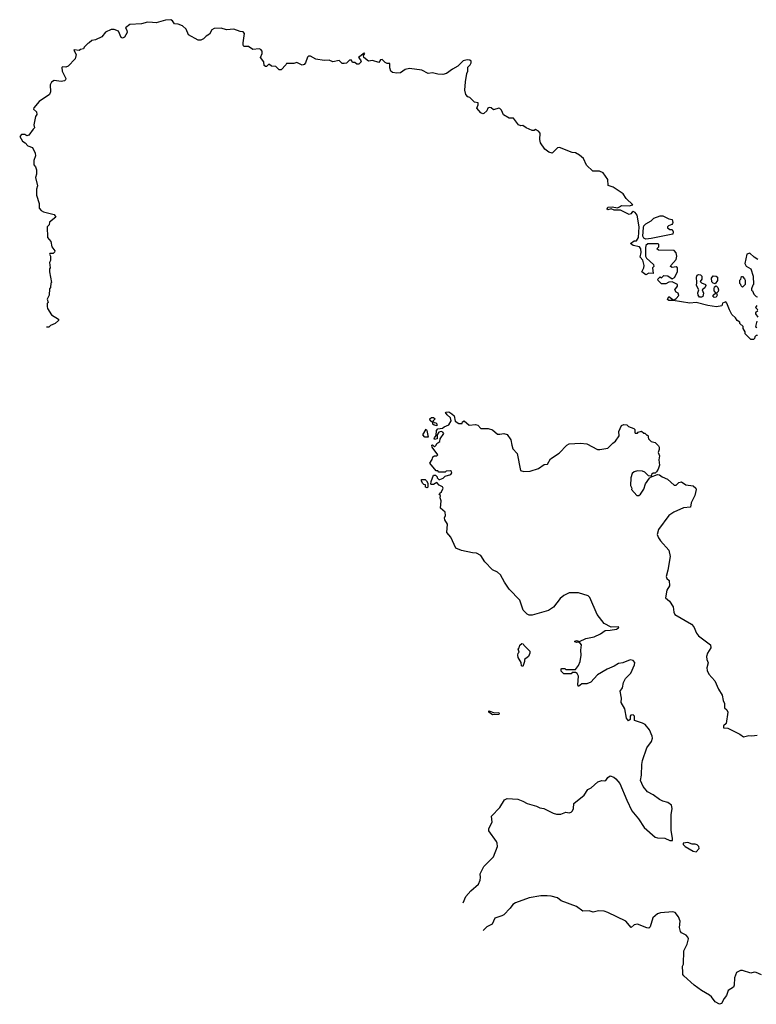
# Model space of a CAD drawing. Extents: x 2086813 to 2278017, y 548126 to 753336.
# Tile 1 of 256: x 2142128 to 2149136, y 557512 to 566886. Entities that reach past the tile are written whole.
import ezdxf

# ---------------------------------------------------------------- set-up
doc = ezdxf.new("R2010")
doc.units = 0

msp = doc.modelspace()

# ---------------------------------------------------------------- linework, layer by layer
at = {"layer": '0CON10XD'}
for points in [[(2146515, 565998.8), (2146477.5, 566045), (2146490, 566075), (2146490, 566095), (2146455, 566100), (2146410, 566145), (2146391.7, 566151.7), (2146373, 566173), (2146363.6, 566213.6), (2146368.8, 566295), (2146382.5, 566375), (2146393, 566397), (2146392.5, 566435), (2146415, 566457.5), (2146423.3, 566475), (2146421.7, 566491.7), (2146411.7, 566501.7), (2146385, 566503.3), (2146347.5, 566495), (2146295, 566442), (2146244.2, 566415.8), (2146190, 566375), (2146155, 566364.2), (2146105, 566367.5), (2146055, 566379.2), (2146014.2, 566374.2), (2145955, 566404.4), (2145835, 566420), (2145795, 566413.3), (2145749.3, 566380.7), (2145715, 566377.5), (2145675, 566382.5), (2145660, 566395), (2145648.3, 566428.3), (2145648.3, 566468.3), (2145625, 566467.5), (2145605, 566477.5), (2145575, 566507.5), (2145560, 566505), (2145545, 566480), (2145485, 566496.2), (2145445, 566490), (2145402.5, 566525), (2145400, 566545), (2145410, 566565), (2145405, 566567.5), (2145350, 566525), (2145370, 566505), (2145377.5, 566485), (2145355, 566462.5), (2145335, 566462.5), (2145315, 566480), (2145295, 566480), (2145285, 566500), (2145265, 566500), (2145237, 566473), (2145215, 566470), (2145195, 566470), (2145167.5, 566497.5), (2145106.4, 566486.4), (2145070.7, 566500.7), (2145025, 566497.5), (2144945, 566511.2), (2144895, 566537.5), (2144875, 566537.5), (2144865, 566530), (2144846.2, 566475), (2144835, 566460), (2144815, 566453.3), (2144765, 566480), (2144735, 566467.5), (2144665, 566470), (2144660, 566455), (2144615, 566410), (2144595, 566410), (2144565, 566440), (2144523, 566443), (2144505, 566460), (2144495, 566460), (2144475, 566440), (2144465, 566440), (2144455, 566450), (2144450, 566485), (2144420, 566525), (2144433.3, 566565), (2144433.3, 566585), (2144422.3, 566602.3), (2144405, 566610), (2144345, 566602.9), (2144305, 566630), (2144260.7, 566630.7), (2144253.6, 566643.6), (2144253.3, 566665), (2144266.7, 566755), (2144255, 566770), (2144225, 566773.3), (2144163.6, 566796.4), (2144095, 566788.8), (2144045, 566806), (2143977, 566803), (2143955, 566790), (2143933, 566747), (2143900.7, 566729.3), (2143875, 566702.5), (2143851.7, 566691.7), (2143825, 566690), (2143735, 566742.5), (2143712.5, 566795), (2143675, 566827.5), (2143635, 566842.5), (2143600, 566845), (2143580, 566875), (2143565, 566886), (2143515, 566882), (2143426, 566856), (2143392.3, 566857.7), (2143345, 566861.2), (2143285, 566847.5), (2143175, 566840), (2143133, 566807), (2143146.4, 566786.4), (2143149.2, 566765), (2143125, 566720.8), (2143105, 566708.8), (2143093.8, 566715), (2143066.4, 566776.4), (2143025, 566793.8), (2142998.3, 566791.7), (2142945, 566767.5), (2142908.3, 566721.7), (2142850, 566695), (2142815, 566686.7), (2142790, 566665), (2142775, 566660), (2142740, 566625), (2142735, 566610), (2142705, 566602.5), (2142693, 566593), (2142645, 566600), (2142642.5, 566595), (2142663.8, 566555), (2142655.8, 566514.2), (2142590, 566445), (2142566.4, 566433.6), (2142535, 566437.5), (2142528.3, 566431.7), (2142531.2, 566395), (2142566.2, 566325), (2142563.3, 566315), (2142552.5, 566305), (2142522.7, 566297.3), (2142455, 566305.8), (2142430, 566290), (2142418.1, 566265), (2142420.5, 566199.6), (2142411.2, 566175), (2142314.1, 566105.9), (2142261.7, 566048.3), (2142260, 566035), (2142287.7, 566007.7), (2142290, 565985), (2142277.5, 565965), (2142261.2, 565885), (2142267.5, 565855), (2142256.4, 565843.6), (2142215, 565787.5), (2142195, 565780), (2142175, 565792.5), (2142145, 565793.3), (2142127.5, 565775), (2142155, 565730), (2142180, 565715), (2142203.6, 565683.6), (2142249.5, 565669.6), (2142276.2, 565615), (2142279.3, 565589.3), (2142263.3, 565545), (2142262.5, 565505), (2142277.5, 565485), (2142285.9, 565455.9), (2142286.7, 565415), (2142277.5, 565385), (2142296.2, 565305), (2142286.4, 565273.6), (2142286.2, 565215), (2142312.5, 565135), (2142313, 565093), (2142330.7, 565070.7), (2142355, 565057.5), (2142455, 565030), (2142470, 565005), (2142411.7, 564958.3), (2142408.3, 564931.7), (2142390, 564915), (2142393, 564813), (2142422.5, 564775), (2142432.5, 564725), (2142462.5, 564685), (2142458.3, 564671.7), (2142445, 564660), (2142415, 564660), (2142410, 564655), (2142420, 564635), (2142420, 564595), (2142412.5, 564575), (2142417.5, 564525), (2142410, 564515), (2142410, 564485), (2142430, 564385), (2142423, 564377), (2142420, 564335), (2142412.5, 564325), (2142407.5, 564265), (2142390, 564225), (2142397.5, 564195), (2142390, 564185), (2142390, 564155), (2142392.5, 564135), (2142430, 564075), (2142497.5, 564035), (2142496.4, 564023.6), (2142465, 563992.5), (2142420, 563975), (2142405, 563960), (2142380.9, 563959.1)], [(2149148.3, 563878.3), (2149135, 563880), (2149121.7, 563868.3), (2149118.3, 563851.7), (2149108.3, 563841.7), (2149085, 563840), (2149030, 563895), (2149030, 563915), (2149010, 563945), (2149010, 563965), (2148980, 563995), (2148980, 564005), (2148953.3, 564023.3), (2148938.3, 564048.3), (2148905, 564080), (2148880, 564125), (2148857, 564187), (2148845, 564200), (2148813.6, 564186.4), (2148808.3, 564161.7), (2148756.1, 564153.9), (2148675, 564165.7), (2148565, 564193.3), (2148505, 564188.5), (2148345, 564212.5), (2148305, 564213.3), (2148291.7, 564221.7), (2148305, 564250), (2148341.7, 564221.7), (2148355, 564220), (2148375, 564232.5), (2148398.3, 564261.7), (2148393, 564283), (2148373.6, 564293.6), (2148362.5, 564315), (2148385, 564350), (2148387.5, 564365), (2148335, 564390), (2148303.6, 564386.4), (2148275, 564370), (2148235, 564370), (2148201.7, 564401.7), (2148200, 564415), (2148221.7, 564438.3), (2148235, 564430), (2148255, 564450), (2148295, 564447.5), (2148335, 564418.8), (2148359.2, 564430.8), (2148385.6, 564484.4), (2148385.7, 564525), (2148373.6, 564533.6), (2148335, 564527.5), (2148320, 564535), (2148322.5, 564545), (2148375, 564602.5), (2148381.1, 564635), (2148375, 564666.7), (2148355, 564688.8), (2148205, 564692.5), (2148190, 564705), (2148207.5, 564725), (2148210, 564745), (2148201.7, 564751.7), (2148105, 564753.3), (2148086.7, 564735), (2148082, 564715), (2148083.3, 564635), (2148090, 564615), (2148157.5, 564555), (2148160, 564535), (2148150, 564525), (2148155, 564470), (2148115, 564472.5), (2148085, 564456.7), (2148047.5, 564485), (2148065.8, 564524.2), (2148068, 564545), (2148057.7, 564597.7), (2148032.5, 564625), (2148041.2, 564668.8), (2148038, 564705), (2148025, 564723.8), (2147965, 564737.5), (2147940, 564755), (2147975, 564780), (2147995, 564780), (2148016.4, 564813.6), (2148021.4, 564915), (2148002, 565025), (2147985, 565049.2), (2147965, 565059.2), (2147953.8, 565055), (2147943.6, 565036.4), (2147927, 565033), (2147845, 565072.9), (2147785, 565073.3), (2147755, 565083.8), (2147725, 565076.7), (2147716.7, 565085), (2147725, 565101.2), (2147765, 565106), (2147815, 565096), (2147835, 565105.8), (2147855, 565117.5), (2147925.8, 565114.2), (2147960, 565125), (2147897.5, 565185), (2147869.3, 565229.3), (2147775, 565292.5), (2147727, 565307), (2147723.3, 565365), (2147679.3, 565429.3), (2147645, 565442.5), (2147580, 565445), (2147520.7, 565500.7), (2147492.5, 565565), (2147455, 565596.7), (2147415, 565617.5), (2147385, 565622.5), (2147265, 565668.8), (2147244.2, 565665.8), (2147195, 565616.7), (2147162.5, 565625), (2147125, 565653.3), (2147083.8, 565715), (2147076.7, 565745), (2147080, 565805), (2147065, 565823.3), (2147035, 565840), (2147021.7, 565831.7), (2147005, 565832.5), (2146945, 565856.7), (2146915, 565880), (2146895, 565876.7), (2146875, 565883.8), (2146825, 565950), (2146785, 565947.5), (2146730.5, 565980.4), (2146711.2, 566025), (2146695, 566040), (2146685, 566043.3), (2146635, 566027.5), (2146615, 566046.7), (2146595, 566050), (2146582.5, 566045), (2146570.7, 566019.3), (2146545, 565993.3), (2146535, 565988.8), (2146515, 565998.8)], [(2148085, 564796.2), (2148067.3, 564807.3), (2148058, 564825), (2148061.7, 564908.3), (2148067.5, 564925), (2148085, 564942.5), (2148135, 564972.5), (2148160, 564995), (2148220, 565020), (2148247.4, 565017.4), (2148305, 564988.8), (2148335, 564982.5), (2148343.3, 564955), (2148340, 564945), (2148333.3, 564936.7), (2148300, 564925), (2148290, 564915), (2148290, 564905), (2148315, 564890), (2148335, 564890), (2148346, 564865), (2148342.5, 564845), (2148135, 564803.3), (2148085, 564796.2)], [(2149152, 564602), (2149114.6, 564624.6), (2149075, 564663.8), (2149046.2, 564653.8), (2149027.5, 564565), (2149040.7, 564540.7), (2149083, 564513), (2149107.5, 564445), (2149110, 564365), (2149101.7, 564358.3), (2149090, 564325), (2149091.7, 564311.7), (2149100, 564305), (2149111.7, 564271.7), (2149135, 564250), (2149148.3, 564248.3)], [(2148615, 564243.3), (2148596, 564246), (2148582.3, 564262.3), (2148580, 564285), (2148590, 564315), (2148567.5, 564355), (2148571.2, 564385), (2148566, 564435), (2148574, 564455), (2148585, 564458.8), (2148605, 564456.7), (2148617.5, 564445), (2148617.5, 564415), (2148602.5, 564392.5), (2148615, 564380), (2148652.5, 564365), (2148656.2, 564355), (2148645.9, 564334.1), (2148620, 564315), (2148633.3, 564283.3), (2148628, 564252), (2148615, 564243.3)], [(2148745, 564370), (2148725, 564376.7), (2148711.7, 564391.7), (2148710.8, 564425), (2148725, 564446.2), (2148755, 564443.8), (2148766, 564435), (2148767.3, 564402.7), (2148745, 564370)], [(2149005, 564340), (2148991.7, 564351.7), (2148990, 564365), (2148980, 564375), (2148980, 564405), (2148990, 564415), (2148995, 564440), (2149005, 564440), (2149025, 564420), (2149030, 564405), (2149030, 564365), (2149005, 564340)], [(2148735, 564242), (2148723.8, 564255), (2148726.7, 564265), (2148750, 564285), (2148736.7, 564305), (2148733.8, 564325), (2148737.5, 564342.5), (2148755, 564352.5), (2148771.2, 564335), (2148777.5, 564315), (2148772.3, 564297.7), (2148758.3, 564281.7), (2148762.5, 564262.5), (2148755, 564243.8), (2148735, 564242)], [(2149140, 564165), (2149130, 564145), (2149150, 564125)], [(2149150, 564115), (2149130, 564095), (2149130, 564085), (2149150, 564055)], [(2149140, 564015), (2149130, 563965), (2149140, 563955)], [(2146347.3, 558479.4), (2146372.7, 558537.3), (2146418.8, 558591.2), (2146493.3, 558655), (2146508.8, 558695), (2146510.7, 558719.3), (2146507.5, 558755), (2146542.5, 558825), (2146635, 558916.7), (2146672.5, 559015), (2146672, 559045), (2146662.7, 559062.7), (2146591.2, 559165), (2146590, 559185), (2146622.5, 559245), (2146617.5, 559305), (2146695, 559387.5), (2146739.5, 559460.4), (2146765, 559472), (2146866, 559464), (2146915, 559447.5), (2146955.6, 559425.6), (2147045, 559399.2), (2147075, 559384.2), (2147115, 559376), (2147202.7, 559332.7), (2147235, 559323.8), (2147276.1, 559323.9), (2147325, 559342.5), (2147355, 559333.8), (2147375, 559341.2), (2147388, 559355), (2147396, 559375), (2147400, 559425), (2147497.5, 559505), (2147533.6, 559556.4), (2147565, 559572.5), (2147629.3, 559630.7), (2147665, 559642.5), (2147689.3, 559639.3), (2147705, 559642.5), (2147725, 559672.5), (2147745, 559686.7), (2147780, 559675), (2147799.3, 559659.3), (2147837.5, 559615), (2147903.3, 559455), (2147952.5, 559355), (2148015, 559277.5), (2148070, 559195), (2148174.1, 559104.1), (2148197, 559097), (2148267, 559093), (2148315, 559072.5), (2148338.3, 559071.7), (2148340, 559095), (2148326.4, 559166.4), (2148327.5, 559315), (2148335.8, 559375), (2148329.7, 559409.7), (2148295, 559434), (2148246.1, 559446.1), (2148215, 559461.2), (2148155, 559506.7), (2148102.5, 559535), (2148060, 559585), (2148033.9, 559643.9), (2148043.8, 559695), (2148045.8, 559795), (2148052.9, 559835), (2148096, 559955), (2148140, 560015), (2148147.1, 560045), (2148144.4, 560064.4), (2148120.8, 560125), (2148079.2, 560175), (2148055, 560190), (2147976.2, 560215), (2147976.2, 560255), (2147965, 560267.5), (2147943.6, 560266.4), (2147937.5, 560255), (2147937, 560223), (2147921.7, 560211.7), (2147902.5, 560235), (2147883.8, 560325), (2147851.2, 560385), (2147853.8, 560426.2), (2147842.5, 560495), (2147864, 560525), (2147873, 560577), (2147890.8, 560615), (2147941.2, 560665), (2147978.8, 560745), (2147980, 560765), (2147965.7, 560785.7), (2147935, 560790.6), (2147865.4, 560764.6), (2147823.6, 560756.4), (2147785, 560732.7), (2147716.2, 560703.8), (2147625, 560648.8), (2147561.2, 560578.8), (2147525, 560562.5), (2147475, 560564), (2147445, 560537.5), (2147436.7, 560555), (2147446, 560635), (2147433, 560663), (2147415, 560672.5), (2147385, 560670), (2147375, 560660), (2147305, 560660), (2147280, 560685), (2147280, 560705), (2147285, 560710), (2147315, 560710), (2147325, 560700), (2147415, 560700), (2147445, 560737.5), (2147459.2, 560775), (2147470.5, 560835), (2147466.2, 560885), (2147473.8, 560935), (2147461.2, 560951.2), (2147445, 560960), (2147425, 560956.7), (2147405, 560967.5), (2147425, 560975.5), (2147455, 560966.2), (2147515, 560994.2), (2147595, 561010), (2147655, 561040), (2147697.5, 561072.5), (2147745, 561073.1), (2147805, 561083.1), (2147826, 561095), (2147826.7, 561105), (2147755, 561101.5), (2147689.2, 561139.3), (2147622.8, 561225), (2147553.4, 561385), (2147535, 561400.6), (2147445, 561430), (2147355, 561429.2), (2147305, 561405.5), (2147270, 561375), (2147207.9, 561292.1), (2147158.6, 561261.4), (2147136.7, 561255), (2147005, 561216.9), (2146975, 561218), (2146955, 561228), (2146919.2, 561265), (2146885, 561360), (2146785.8, 561465), (2146740.9, 561530.9), (2146702.4, 561602.4), (2146675, 561626), (2146625, 561648), (2146552.9, 561725), (2146513.6, 561783.6), (2146475, 561807.5), (2146435, 561810), (2146331.7, 561831.7), (2146277.5, 561855), (2146228.3, 561958.3), (2146192.5, 562005), (2146197.5, 562085), (2146173.3, 562125), (2146170, 562145), (2146180, 562165), (2146177, 562197), (2146130, 562235), (2146137.5, 562305), (2146127.5, 562335), (2146130, 562355), (2146120, 562365), (2146125, 562380), (2146140, 562390), (2146157, 562427), (2146149.3, 562439.3), (2146120, 562455), (2146095, 562480), (2146065, 562462.5), (2146045, 562460), (2146040, 562465), (2146041.7, 562488.3), (2146065, 562550), (2146085, 562550), (2146100, 562535), (2146100, 562525), (2146115, 562510), (2146125, 562510), (2146158.3, 562521.7), (2146175, 562540), (2146230, 562555), (2146239.3, 562570.7), (2146236.1, 562586.1), (2146225, 562592.5), (2146185, 562587.5), (2146175, 562580), (2146115, 562580), (2146105, 562590), (2146091.7, 562591.7), (2146030, 562665), (2146051.7, 562698.3), (2146057, 562723), (2146075, 562733.3), (2146097.5, 562732.5), (2146107.5, 562742.5), (2146052.5, 562815), (2146050, 562835), (2146055, 562840), (2146075, 562820), (2146090, 562835), (2146095, 562850), (2146125, 562870), (2146127.5, 562895), (2146162.5, 562945), (2146155, 562960), (2146137, 562967), (2146115, 562960), (2146100, 562935), (2146100, 562895), (2146075, 562890), (2146070, 562895), (2146073.3, 562905), (2146091.7, 562928.3), (2146092.5, 562975), (2146105, 562990), (2146151.7, 562998.3), (2146165, 563010), (2146210.7, 563029.3), (2146231.7, 563068.3), (2146227, 563097), (2146193.6, 563123.6), (2146180, 563145), (2146185, 563150), (2146211.7, 563151.7), (2146240, 563135), (2146260, 563115), (2146272.5, 563065), (2146305, 563042.5), (2146337, 563043), (2146341.7, 563058.3), (2146355, 563067.5), (2146405, 563026.7), (2146465, 563033.3), (2146486.4, 563026.4), (2146514.1, 562994.1), (2146585, 562993.3), (2146625, 562980), (2146675, 562941.2), (2146695, 562938.8), (2146735, 562945.8), (2146765, 562936.2), (2146800, 562885), (2146808.8, 562835), (2146821.2, 562801.2), (2146860, 562755), (2146892.5, 562595), (2146925, 562583.3), (2146985, 562588.8), (2147065, 562612.5), (2147118.3, 562651.7), (2147150, 562655), (2147177.5, 562705), (2147260.3, 562759.7), (2147335, 562836.7), (2147355, 562848), (2147465, 562855.8), (2147525, 562848.6), (2147625, 562794), (2147647.3, 562792.7), (2147725, 562806.2), (2147770, 562855), (2147795.9, 562874.1), (2147831.2, 562925), (2147828, 562965), (2147855, 563022.5), (2147875, 563032.5), (2147905, 563030), (2147921.7, 563011.7), (2147970, 562995), (2147980, 562985), (2147980, 562955), (2147985, 562950), (2148005, 562950), (2148011.7, 562958.3), (2148045, 562970), (2148065, 562950), (2148075, 562950), (2148095, 562930), (2148105, 562930), (2148110, 562895), (2148135, 562870), (2148175, 562860), (2148205, 562830), (2148212.5, 562815), (2148212.5, 562795), (2148203.3, 562765), (2148216.7, 562735), (2148210, 562695), (2148213.8, 562645), (2148203.6, 562606.4), (2148187, 562583), (2148175, 562570), (2148155, 562570), (2148140, 562555), (2148135, 562540), (2148110, 562545), (2148075, 562580), (2148053, 562587), (2148005, 562590), (2147975, 562582.5), (2147953.6, 562566.4), (2147943, 562523), (2147940.7, 562450.7), (2147952.5, 562425), (2147950, 562415), (2148000, 562355), (2148020, 562355), (2148035, 562367.5), (2148065, 562417.5), (2148081.7, 562468.3), (2148120, 562520), (2148130, 562530), (2148195, 562557.5), (2148215, 562553.3), (2148240, 562535), (2148292.5, 562512.5), (2148355, 562456.2), (2148375, 562456), (2148400.4, 562479.6), (2148425, 562485.5), (2148465, 562457.5), (2148537, 562447), (2148560, 562425), (2148562.5, 562415), (2148552.9, 562355), (2148516.9, 562285), (2148510, 562245), (2148445, 562238.4), (2148350.9, 562199.1), (2148303.5, 562166.5), (2148205, 562031.2), (2148191.5, 561985), (2148205, 561954.2), (2148224.4, 561925), (2148305.5, 561835.5), (2148315.5, 561775), (2148295.6, 561645), (2148277.5, 561585), (2148285, 561567.5), (2148307, 561547), (2148311.4, 561495), (2148285.8, 561455), (2148270.8, 561380.8), (2148309.5, 561349.5), (2148345.5, 561295.5), (2148353.1, 561245), (2148362.5, 561225), (2148520.2, 561130.2), (2148541.1, 561105), (2148567.5, 561045), (2148585, 561021.4), (2148699.4, 560935), (2148704.3, 560905), (2148673.1, 560855), (2148663.1, 560825), (2148664.4, 560795), (2148677.9, 560762.1), (2148667.1, 560715), (2148669.1, 560689.1), (2148685, 560656.2), (2148742.8, 560592.8), (2148775, 560514), (2148810, 560455), (2148820.8, 560405), (2148834.4, 560375), (2148832.9, 560335), (2148856.8, 560316.8), (2148864.3, 560295), (2148850, 560185), (2148823.3, 560165), (2148823.3, 560143.3), (2148865, 560140), (2148980, 560085), (2149015, 560060), (2149065, 560072.5), (2149095, 560067.5), (2149145, 560073.8)], [(2146095, 563020), (2146070, 563025), (2146060, 563035), (2146058.3, 563048.3), (2146031.7, 563071.7), (2146030, 563085), (2146045, 563100), (2146065, 563100), (2146080, 563085), (2146060, 563065), (2146071.7, 563051.7), (2146088.3, 563048.3), (2146095, 563040), (2146095, 563020)], [(2146015, 562912.5), (2145983, 562913), (2145963, 562933), (2145995, 562987.5), (2146002.5, 562975), (2146015, 562912.5)], [(2146005, 562430), (2145990, 562435), (2145988.3, 562458.3), (2145971.7, 562461.7), (2145960, 562475), (2145950, 562495), (2145951.7, 562508.3), (2145985, 562510), (2145997.5, 562495), (2146010, 562475), (2146010, 562435), (2146005, 562430)], [(2146915, 560730), (2146902.5, 560735), (2146900, 560765), (2146871.2, 560815), (2146867.5, 560835), (2146870, 560855), (2146880, 560865), (2146870, 560895), (2146880, 560905), (2146885, 560930), (2146905, 560947.5), (2146917.5, 560945), (2146925, 560930), (2146980, 560875), (2146980, 560855), (2146967.5, 560825), (2146930, 560795), (2146930, 560775), (2146915, 560730)], [(2146625, 560267.5), (2146590, 560295), (2146590, 560305), (2146645, 560287.5), (2146685, 560290), (2146690, 560285), (2146685, 560270), (2146625, 560267.5)], [(2148565, 558962.5), (2148592.5, 558995), (2148590, 559015), (2148575, 559030), (2148555, 559037.5), (2148525, 559037.5), (2148485, 559052.5), (2148440, 559045), (2148440, 559035), (2148460, 559015), (2148535, 558970), (2148565, 558962.5)], [(2148437.5, 557815), (2148433.3, 557875), (2148442.5, 557895), (2148447, 558023), (2148480, 558085), (2148491.2, 558135), (2148485, 558152.5), (2148469.5, 558169.6), (2148425, 558193.3), (2148416.4, 558206.4), (2148406.7, 558245), (2148413.3, 558305), (2148396, 558345), (2148365, 558386.2), (2148342, 558392), (2148226.1, 558383.9), (2148195, 558373.8), (2148151.2, 558335), (2148125, 558250), (2148115, 558237.5), (2148095, 558240), (2148005, 558276.2), (2147975, 558268.8), (2147945, 558243.3), (2147893.6, 558303.6), (2147725, 558386.2), (2147688.3, 558398.3), (2147635, 558403.3), (2147585, 558390), (2147545, 558401.2), (2147485, 558398), (2147425, 558443.3), (2147278.3, 558498.3), (2147245, 558526.2), (2147185, 558542.5), (2147146.1, 558546.1), (2147085, 558543.8), (2146975, 558525.8), (2146845, 558478.8), (2146818.3, 558461.7), (2146795, 558427.5), (2146732.5, 558365), (2146715, 558353.3), (2146647, 558333), (2146623, 558277), (2146570.7, 558249.3), (2146538.4, 558215.4)], [(2149185, 557792.5), (2149135, 557816.7), (2149115, 557817.5), (2149085, 557807.5), (2149005, 557833.3), (2148985, 557833.3), (2148947.5, 557815), (2148927.5, 557765), (2148926, 557695), (2148918.8, 557675), (2148867, 557643), (2148853.3, 557595), (2148831.2, 557568.8), (2148805, 557520), (2148785, 557512.5), (2148745, 557537.5), (2148710, 557585), (2148690.3, 557600.3), (2148615, 557642.5), (2148545, 557696.2), (2148446.2, 557785), (2148437.7, 557797.7), (2148437.5, 557815)]]:
    msp.add_lwpolyline(points, dxfattribs=at)

doc.saveas('drawing.dxf')
